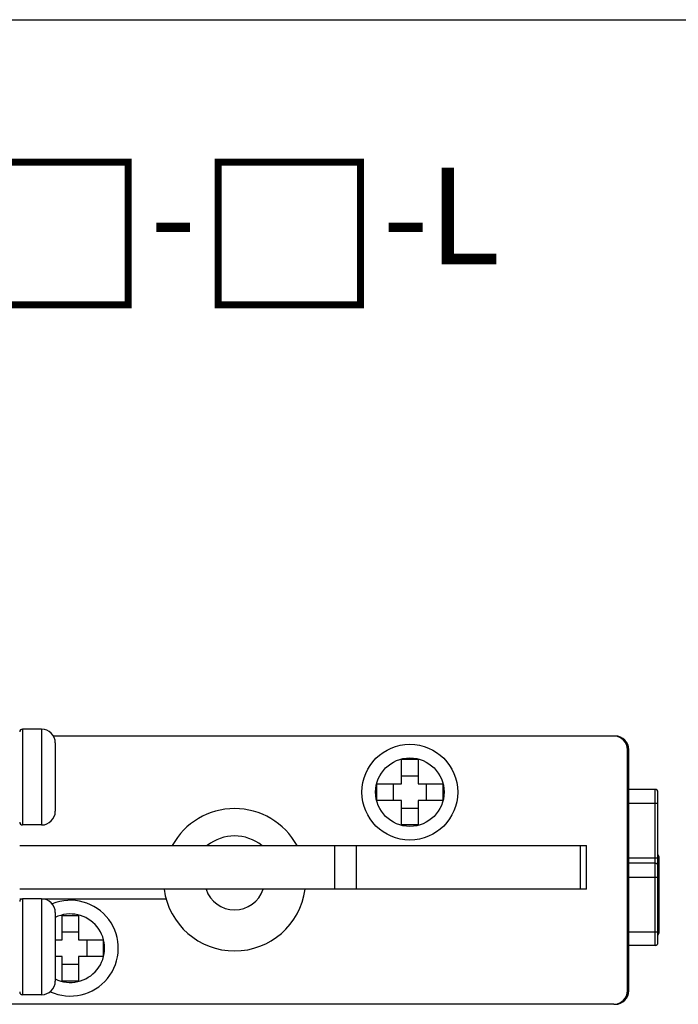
# Model space of a CAD drawing. Header units: millimetres. Extents: x 67 to 603, y -181 to 192.
# Tile 6 of 19: x 90 to 114, y -56 to -20. Entities that reach past the tile are written whole.
import ezdxf

# ---------------------------------------------------------------- set-up
doc = ezdxf.new("R2010")
doc.units = ezdxf.units.MM
doc.header["$LTSCALE"] = 16.335
doc.layers.get('0').update_dxf_attribs({"linetype": 'CONTINUOUS'})
for name, color, linetype in [('00圖框', 7, 'CONTINUOUS'), ('P-0667-OBEA0', 7, 'CONTINUOUS'), ('P-06680', 7, 'CONTINUOUS'), ('P-0670_DWEA-90-R20', 7, 'CONTINUOUS'), ('P-0680-DWEA-P0260', 7, 'CONTINUOUS'), ('P-0681-DWEA-P020', 7, 'CONTINUOUS'), ('SCR-01480', 7, 'CONTINUOUS'), ('SCR-01490', 7, 'CONTINUOUS')]:
    doc.layers.add(name, color=color, linetype=linetype)

msp = doc.modelspace()

# ---------------------------------------------------------------- linework, layer by layer
at = {"layer": '00圖框', "color": 7, "linetype": 'Continuous'}
msp.add_line((67.332, -20.033), (249.859, -20.033), dxfattribs=at)
at = {"layer": 'P-0667-OBEA0', "color": 7, "linetype": 'Continuous'}
for p, q in [((113.133, -48.15), (112.173, -48.15)), ((113.133, -53.85), (113.133, -48.15)), ((113.233, -53.75), (113.233, -48.25)), ((112.173, -48.65), (113.233, -48.65)), ((112.173, -50.65), (113.233, -50.65)), ((113.263, -50.6), (113.263, -53.4)), ((113.133, -50.85), (112.173, -50.85)), ((113.263, -51), (113.233, -51)), ((112.173, -51.35), (113.233, -51.35)), ((113.263, -53), (113.233, -53)), ((112.173, -53.35), (113.233, -53.35)), ((113.133, -53.85), (112.173, -53.85))]:
    msp.add_line(p, q, dxfattribs=at)
for centre, start, end in [((113.133, -48.25), 0, 90), ((113.163, -50.6), 0, 45.4929), ((113.133, -50.95), 0, 90), ((113.163, -53.4), 314.5071, 0), ((113.133, -53.75), 270, 0)]:
    msp.add_arc(centre, 0.1, start, end, dxfattribs=at)
at = {"layer": 'P-06680', "color": 7, "linetype": 'Continuous'}
for q in [(112.173, -46.7), (112.123, -51.4)]:
    msp.add_line((112.173, -51.4), q, dxfattribs=at)
msp.add_arc((111.673, -46.7), 0.5, 0, 90, dxfattribs=at)
at = {"layer": 'P-0670_DWEA-90-R20', "color": 7, "linetype": 'Continuous'}
for p, q in [((111.623, -46.2), (91.153, -46.2)), ((112.123, -55.5), (112.123, -46.7)), ((89.923, -50.2), (110.623, -50.2)), ((101.439, -51.8), (101.439, -50.2)), ((102.223, -51.8), (102.223, -50.2)), ((110.408, -51.8), (110.408, -50.2)), ((110.623, -51.8), (110.623, -50.2)), ((110.623, -51.8), (89.923, -51.8)), ((89.923, -52.15), (90.023, -52.15)), ((90.723, -52.15), (95.269, -52.15)), ((111.623, -56), (87.123, -56))]:
    msp.add_line(p, q, dxfattribs=at)
for centre, radius, start, end in [((111.623, -46.7), 0.5, 0, 90), ((97.773, -51.45), 2.6, 28.7357, 151.2643), ((97.773, -51.45), 1.6, 51.3778, 128.6221), ((97.773, -51.45), 2.6, 187.7364, 352.2636), ((97.773, -51.45), 1.1, 198.553, 341.447), ((111.623, -55.5), 0.5, 270, 0)]:
    msp.add_arc(centre, radius, start, end, dxfattribs=at)
at = {"layer": 'P-0680-DWEA-P0260', "color": 7, "linetype": 'Continuous'}
for q in [(112.173, -46.7), (112.123, -51.4)]:
    msp.add_line((112.173, -51.4), q, dxfattribs=at)
msp.add_arc((111.673, -46.7), 0.5, 0, 90, dxfattribs=at)
at = {"layer": 'P-0681-DWEA-P020', "color": 7, "linetype": 'Continuous'}
for p in [(112.123, -51.4), (112.173, -55.5)]:
    msp.add_line(p, (112.173, -51.4), dxfattribs=at)
msp.add_arc((111.673, -55.5), 0.5, 270, 0, dxfattribs=at)
at = {"layer": 'SCR-01480', "color": 7, "linetype": 'Continuous'}
for p, q in [((103.873, -47.95), (103.873, -47.05)), ((103.873, -47.05), (104.473, -47.05)), ((104.473, -47.05), (104.473, -47.95)), ((103.873, -47.65), (104.473, -47.65)), ((102.973, -48.55), (102.973, -47.95)), ((102.973, -47.95), (103.873, -47.95)), ((103.573, -48.55), (103.573, -47.95)), ((104.473, -47.95), (105.373, -47.95)), ((104.773, -47.95), (104.773, -48.55)), ((105.373, -47.95), (105.373, -48.55)), ((103.873, -48.55), (102.973, -48.55)), ((103.873, -49.45), (103.873, -48.55)), ((104.473, -48.55), (104.473, -49.45)), ((105.373, -48.55), (104.473, -48.55)), ((104.473, -48.85), (103.873, -48.85)), ((104.473, -49.45), (103.873, -49.45)), ((91.473, -53.65), (91.473, -52.75)), ((91.473, -52.75), (92.073, -52.75)), ((92.073, -52.75), (92.073, -53.65)), ((91.473, -53.35), (92.073, -53.35)), ((91.223, -53.65), (91.473, -53.65)), ((92.073, -53.65), (92.973, -53.65)), ((92.373, -53.65), (92.373, -54.25)), ((92.973, -53.65), (92.973, -54.25)), ((91.473, -54.25), (91.223, -54.25)), ((91.473, -55.15), (91.473, -54.25)), ((92.073, -54.25), (92.073, -55.15)), ((92.973, -54.25), (92.073, -54.25)), ((92.073, -54.55), (91.473, -54.55)), ((92.073, -55.15), (91.473, -55.15))]:
    msp.add_line(p, q, dxfattribs=at)
for radius in [1.75, 1.25]:
    msp.add_circle((104.173, -48.25), radius, dxfattribs=at)
for radius, start, end in [(1.75, 245.2075, 112.3375), (1.25, 243.8215, 116.1785)]:
    msp.add_arc((91.773, -53.95), radius, start, end, dxfattribs=at)
at = {"layer": 'SCR-01490', "color": 7, "linetype": 'Continuous'}
for p, q in [((90.023, -45.95), (90.023, -49.45)), ((90.723, -45.95), (90.023, -45.95)), ((90.723, -45.95), (90.723, -49.45)), ((91.223, -46.45), (91.223, -48.95)), ((90.723, -49.45), (90.023, -49.45)), ((90.023, -52.15), (90.023, -55.65)), ((90.723, -52.15), (90.023, -52.15)), ((90.723, -52.15), (90.723, -55.65)), ((91.223, -52.65), (91.223, -55.15)), ((90.723, -55.65), (90.023, -55.65))]:
    msp.add_line(p, q, dxfattribs=at)
for centre, radius, start, end in [((90.023, -46.05), 0.1, 90, 180), ((90.723, -46.45), 0.5, 0, 90), ((90.723, -48.95), 0.5, 270, 0), ((90.023, -49.35), 0.1, 180, 270), ((90.023, -52.25), 0.1, 90, 180), ((90.723, -52.65), 0.5, 0, 90), ((90.723, -55.15), 0.5, 270, 0), ((90.023, -55.55), 0.1, 180, 270)]:
    msp.add_arc(centre, radius, start, end, dxfattribs=at)

# ---------------------------------------------------------------- texts
at = {"insert": (76.462, -25.436), "char_height": 3, "attachment_point": 1}
msp.add_mtext_dynamic_manual_height_columns('{\\fArial|b0|i0|c0|p34;\\H1.1667x;KP92\\H1.4286x;□\\H0.70555x;-\\H1.4173x;□\\H0.70555x;-L}', width=27.46165, gutter_width=1, heights=[0], dxfattribs=at)

doc.saveas('drawing.dxf')
